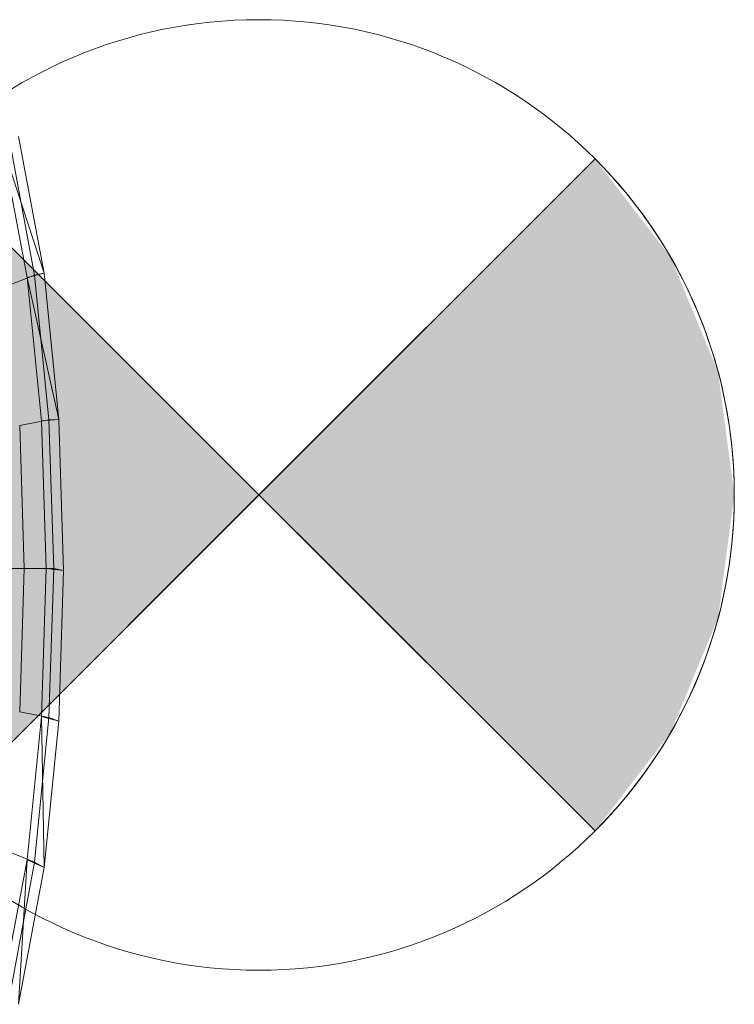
# Model space of a CAD drawing. Header units: metres. Extents: x 391.1 to 427.5, y 12.7 to 28.4.
# Tile 41 of 151: x 404.723 to 404.873, y 27.199 to 27.406. Entities that reach past the tile are written whole.
import ezdxf

# ---------------------------------------------------------------- set-up
doc = ezdxf.new("R2010")
doc.units = ezdxf.units.M
for name, color, linetype, lineweight in [('02_MOBILIARIO', 7, 'Continuous', 18), ('A-DETL-____-MBND', 7, 'Continuous', 18), ('A-DETL-GENF-OTLN', 7, 'Continuous', 18)]:
    doc.layers.add(name, color=color, linetype=linetype, lineweight=lineweight)

# ---------------------------------------------------------------- blocks, each defined once
blk = doc.blocks.new('Family - Rentamans P1-155105-04_ENLLUMENAT_P1')
at = {"layer": 'A-DETL-____-MBND', "color": 253, "true_color": 0xaaaaaa}
for p, q in [((0.26089, 0.24493), (0.25554, 0.27371)), ((0.2573, 0.24402), (0.25202, 0.27221)), ((0.26089, 0.24493), (0.25202, 0.27221)), ((0.25887, 0.24449), (0.25359, 0.2729)), ((0.25282, 0.2421), (0.25887, 0.24449)), ((0.2573, 0.24402), (0.26089, 0.24493)), ((0.25887, 0.24449), (0.26089, 0.24493)), ((0.26192, 0.2141), (0.25887, 0.24449)), ((0.26398, 0.21415), (0.26089, 0.24493)), ((0.26035, 0.21386), (0.2573, 0.24402)), ((0.26398, 0.21415), (0.2573, 0.24402)), ((0.25576, 0.21288), (0.26192, 0.2141)), ((0.26398, 0.21415), (0.26035, 0.21386)), ((0.26136, 0.18276), (0.26035, 0.21386)), ((0.26192, 0.2141), (0.26398, 0.21415)), ((0.26293, 0.18276), (0.26192, 0.2141)), ((0.265, 0.1824), (0.26398, 0.21415)), ((0.25672, 0.18276), (0.25576, 0.21288)), ((0.24622, 0.18276), (0.25672, 0.18276)), ((0.25576, 0.15263), (0.25672, 0.18276)), ((0.25672, 0.18276), (0.26293, 0.18276)), ((0.26035, 0.15166), (0.26136, 0.18276)), ((0.265, 0.1824), (0.26136, 0.18276)), ((0.26192, 0.15141), (0.26293, 0.18276)), ((0.26293, 0.18276), (0.265, 0.1824)), ((0.26398, 0.15065), (0.265, 0.1824)), ((0.25576, 0.15263), (0.26192, 0.15142)), ((0.2573, 0.1215), (0.26035, 0.15166)), ((0.25887, 0.12102), (0.26192, 0.15141)), ((0.26089, 0.11987), (0.26035, 0.15166)), ((0.26035, 0.15166), (0.26398, 0.15065)), ((0.26192, 0.15141), (0.26398, 0.15065)), ((0.26089, 0.11987), (0.26398, 0.15065)), ((0.25887, 0.12102), (0.25282, 0.12342)), ((0.25202, 0.0933), (0.2573, 0.1215)), ((0.25359, 0.09261), (0.25887, 0.12102)), ((0.25554, 0.09109), (0.2573, 0.1215)), ((0.2573, 0.1215), (0.26089, 0.11987)), ((0.26089, 0.11987), (0.25887, 0.12102)), ((0.25554, 0.09109), (0.26089, 0.11987))]:
    blk.add_line(p, q, dxfattribs=at)
blk = doc.blocks.new('LONDR55-XX_ZZ-ARQ-CAA-M3D-Londres55_ifc-1-04_ENLLUMENAT_P1')
at = {"layer": '02_MOBILIARIO', "color": 253, "lineweight": 18, "true_color": 0xaaaaaa}
blk.add_blockref('Family - Rentamans P1-155105-04_ENLLUMENAT_P1', (404.46677, 27.10751), dxfattribs=at)
blk = doc.blocks.new('ZYR_06_02_02 Down Superficie - L 01-834878-04_ENLLUMENAT_P1')
at = {"layer": 'A-DETL-GENF-OTLN', "true_color": 0x00c400}
for points in [[(-0.07071, -0.07071), (0, 0), (-0.07071, 0.07071), (-0.0866, 0.05), (-0.09659, 0.02588), (-0.1, 0), (-0.09659, -0.02588), (-0.0866, -0.05)], [(0.07071, -0.07071), (0.0866, -0.05), (0.09659, -0.02588), (0.1, 0), (0.09659, 0.02588), (0.0866, 0.05), (0.07071, 0.07071), (0, 0)]]:
    blk.add_hatch(color=92, dxfattribs=at).paths.add_polyline_path(points)
at = {"layer": 'A-DETL-GENF-OTLN', "color": 92, "true_color": 0x00c400}
for p, q in [((0, 0), (-0.07071, 0.07071)), ((-0.07071, 0.07071), (0.07071, -0.07071)), ((-0.07071, -0.07071), (0.07071, 0.07071)), ((0.07071, 0.07071), (0, 0)), ((-0.07071, -0.07071), (0, 0)), ((0, 0), (0.07071, -0.07071))]:
    blk.add_line(p, q, dxfattribs=at)
blk.add_circle((0, 0), 0.1, dxfattribs=at)
for start, end in [(135, 225), (315, 45)]:
    blk.add_arc((0, 0), 0.1, start, end, dxfattribs=at)

msp = doc.modelspace()

# ---------------------------------------------------------------- block references
at = {"lineweight": 5}
msp.add_blockref('LONDR55-XX_ZZ-ARQ-CAA-M3D-Londres55_ifc-1-04_ENLLUMENAT_P1', (0, 0), dxfattribs=at)
at = {"layer": 'A-DETL-GENF-OTLN', "color": 92, "true_color": 0x00c400}
msp.add_blockref('ZYR_06_02_02 Down Superficie - L 01-834878-04_ENLLUMENAT_P1', (404.77285, 27.30578), dxfattribs=at)

doc.saveas('drawing.dxf')
